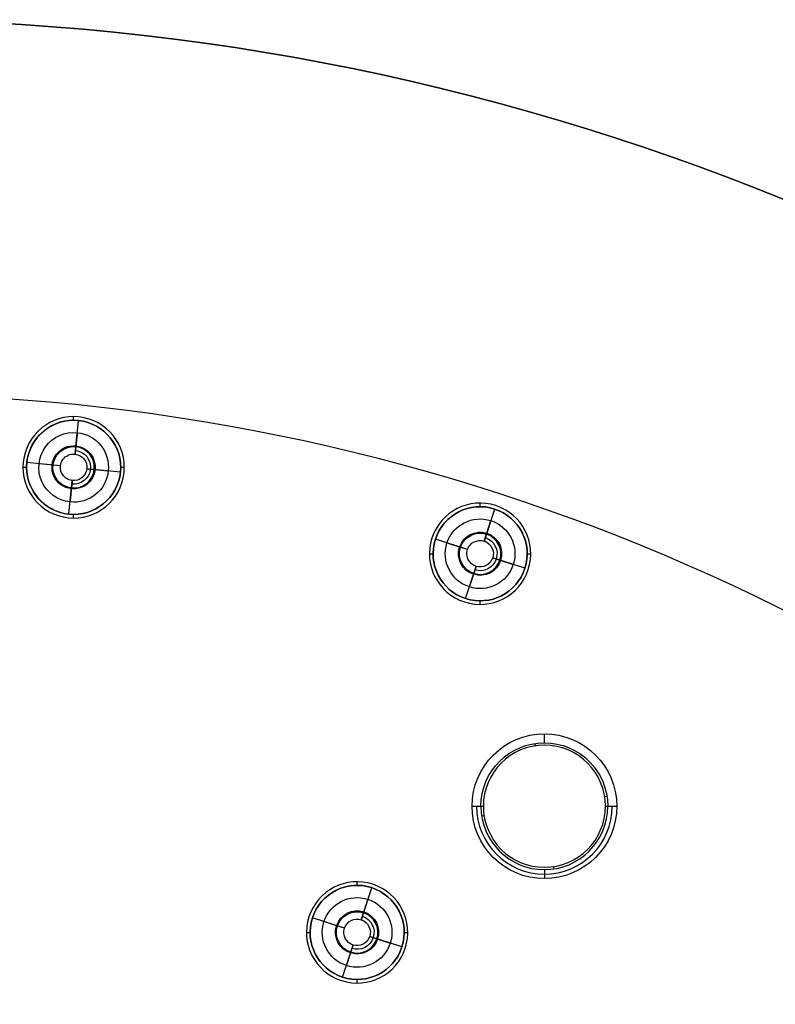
# Model space of a CAD drawing. Header units: centimetres. Extents: x -10.1 to 10.1, y -10.1 to 10.1.
# Tile 246 of 256: x 0.6 to 3.8, y 6 to 10.1. Entities that reach past the tile are written whole.
import ezdxf

# ---------------------------------------------------------------- set-up
doc = ezdxf.new("R2010")
doc.units = ezdxf.units.CM
doc.layers.add('Default', color=7, linetype='Continuous', true_color=0x000000)

msp = doc.modelspace()

# ---------------------------------------------------------------- linework, layer by layer
at = {"layer": 'Default'}
for p, q in [((0.8613, 8.3899, -0.02), (0.8613, 8.4049, -0.02)), ((0.8671, 8.2496, 0.3), (0.8817, 8.3888, 0.3)), ((0.8817, 8.3888, -0.02), (0.8817, 8.3888, 0.3)), ((0.8833, 8.4037, -0.02), (0.8833, 8.4037, 0.1)), ((0.8703, 8.28, -0.0504), (0.8764, 8.3384, -0.15)), ((0.6525, 8.2168, -0.02), (0.6525, 8.2168, 0.1)), ((0.6674, 8.2152, -0.02), (0.6674, 8.2152, 0.3)), ((0.8066, 8.2006, 0.3), (0.6674, 8.2152, 0.3)), ((0.7761, 8.2038, -0.0504), (0.7177, 8.21, -0.15)), ((0.8066, 8.2006, 0.3), (0.7761, 8.2038, -0.0504)), ((0.6513, 8.1949, -0.02), (0.6663, 8.1949, -0.02)), ((1.0552, 8.1745, 0.3), (0.916, 8.1891, 0.3)), ((0.916, 8.1891, 0.3), (0.9465, 8.1859, -0.0504)), ((0.9465, 8.1859, -0.0504), (1.0049, 8.1798, -0.15)), ((1.0552, 8.1745, -0.02), (1.0552, 8.1745, 0.3)), ((1.0563, 8.1949, -0.02), (1.0713, 8.1949, -0.02)), ((1.0702, 8.1729, -0.02), (1.0702, 8.1729, 0.1)), ((0.8409, 8.0009, 0.3), (0.8556, 8.1402, 0.3)), ((0.8475, 8.0631, -0.1299), (0.8462, 8.0513, -0.15)), ((2.5463, 8.0317, -0.02), (2.5463, 8.0467, -0.02)), ((0.8613, 7.9849, -0.02), (0.8613, 7.9999, -0.02)), ((2.5633, 7.889, 0.3), (2.6066, 8.0222, 0.3)), ((2.6112, 8.0364, -0.02), (2.6112, 8.0364, 0.1)), ((2.5728, 7.9182, -0.0504), (2.5909, 7.974, -0.15)), ((2.5633, 7.889, 0.3), (2.5728, 7.9182, -0.0504)), ((2.3466, 7.9016, -0.02), (2.3466, 7.9016, 0.1)), ((2.3608, 7.897, -0.02), (2.3608, 7.897, 0.3)), ((2.494, 7.8537, 0.3), (2.3608, 7.897, 0.3)), ((2.4648, 7.8632, -0.0504), (2.409, 7.8813, -0.15)), ((2.3363, 7.8367, -0.02), (2.3513, 7.8367, -0.02)), ((2.494, 7.8537, 0.3), (2.4648, 7.8632, -0.0504)), ((2.7413, 7.8367, -0.02), (2.7563, 7.8367, -0.02)), ((2.7318, 7.7764, 0.3), (2.5986, 7.8197, 0.3)), ((2.5986, 7.8197, 0.3), (2.6278, 7.8102, -0.0504)), ((2.6278, 7.8102, -0.0504), (2.6836, 7.7921, -0.15)), ((2.486, 7.6512, 0.3), (2.5293, 7.7844, 0.3)), ((2.5293, 7.7844, 0.3), (2.5198, 7.7552, -0.0504)), ((2.7318, 7.7764, -0.02), (2.7318, 7.7764, 0.3)), ((2.746, 7.7718, -0.02), (2.746, 7.7718, 0.1)), ((2.4814, 7.637, -0.02), (2.4814, 7.637, 0.1)), ((2.5463, 7.6267, -0.02), (2.5463, 7.6417, -0.02)), ((2.8127, 7.0534, -0.5744), (2.8127, 7.0905, -0.15)), ((2.8127, 6.5276, -0.5744), (2.8127, 6.4905, -0.15)), ((2.0364, 6.4625, -0.02), (2.0364, 6.4775, -0.02)), ((2.0534, 6.3198, 0.3), (2.0967, 6.4529, 0.3)), ((1.8367, 6.3324, -0.02), (1.8367, 6.3324, 0.1)), ((1.851, 6.3277, -0.02), (1.851, 6.3277, 0.3)), ((1.9841, 6.2845, 0.3), (1.851, 6.3277, 0.3)), ((2.061, 6.3432, 0.0187), (2.0629, 6.3489, -0.0504)), ((1.955, 6.2939, -0.0504), (1.8991, 6.3121, -0.15)), ((1.9841, 6.2845, 0.3), (1.955, 6.2939, -0.0504)), ((1.8264, 6.2675, -0.02), (1.8414, 6.2675, -0.02)), ((2.2219, 6.2072, 0.3), (2.0887, 6.2505, 0.3)), ((2.0887, 6.2505, 0.3), (2.1179, 6.241, -0.0504)), ((2.2314, 6.2675, -0.02), (2.2464, 6.2675, -0.02)), ((1.9762, 6.082, 0.3), (2.0194, 6.2152, 0.3)), ((2.1179, 6.241, -0.0504), (2.1737, 6.2228, -0.15)), ((2.2219, 6.2072, -0.02), (2.2219, 6.2072, 0.3)), ((2.2361, 6.2026, -0.02), (2.2361, 6.2026, 0.1)), ((2.0364, 6.0575, -0.02), (2.0364, 6.0725, -0.02))]:
    msp.add_line(p, q, dxfattribs=at)
at = {"layer": 'Default', "extrusion": (0, 0, -1)}
for centre, radius, start, end in [((0, 0, -0.1), 10.05, 0, 180), ((0, 0, 0.3), 10.05, 0, 180), ((0, 0, 0.6), 8.5, 90, 270), ((0, 0, 0.15), 8.5, 90, 270), ((0, 0, 0.375), 8.5, 90, 270), ((-0.8613, 8.1949, 0.02), 0.195, 276, 96), ((-0.8613, 8.1949, -0.3), 0.195, 276, 96), ((-0.8613, 8.1949, 0.02), 0.195, 96, 276), ((-0.8613, 8.1949, -0.3), 0.195, 96, 276), ((-0.8613, 8.1949, 0.15), 0.1444, 276, 96), ((-0.8613, 8.1949, 0.15), 0.1444, 96, 276), ((-0.8613, 8.1949, 0.0568), 0.0895, 276, 96), ((-0.8613, 8.1949, 0.0504), 0.0857, 276, 96), ((-0.8613, 8.1949, 0.0568), 0.0895, 96, 276), ((-0.8613, 8.1949, -0.3), 0.055, 276, 96), ((-0.8613, 8.1949, -0.1248), 0.0703, 96, 276), ((-0.8613, 8.1949, -0.3), 0.055, 96, 276), ((-2.5463, 7.8367, 0.02), 0.195, 288, 108), ((-2.5463, 7.8367, -0.3), 0.195, 288, 108), ((-2.5463, 7.8367, 0.15), 0.1444, 288, 108), ((-2.5463, 7.8367, 0.02), 0.195, 108, 288), ((-2.5463, 7.8367, -0.3), 0.195, 108, 288), ((-2.5463, 7.8367, 0.15), 0.1444, 108, 288), ((-2.5463, 7.8367, 0.0568), 0.0895, 288, 108), ((-2.5463, 7.8367, 0.0504), 0.0857, 288, 108), ((-2.5463, 7.8367, 0.0568), 0.0895, 108, 288), ((-2.5463, 7.8367, -0.3), 0.055, 288, 108), ((-2.5463, 7.8367, -0.1248), 0.0703, 108, 288), ((-2.5463, 7.8367, -0.3), 0.055, 108, 288), ((-2.8127, 6.7905, 0.15), 0.3, 0, 180), ((-2.8127, 6.7905, 0.5744), 0.2629, 0, 180), ((-2.8127, 6.7905, 0.15), 0.3, 180, 0), ((-2.0364, 6.2675, -0.3), 0.195, 288, 108), ((-2.0364, 6.2675, 0.02), 0.195, 288, 108), ((-2.0364, 6.2675, 0.02), 0.195, 108, 288), ((-2.0364, 6.2675, -0.3), 0.195, 108, 288), ((-2.0364, 6.2675, 0.15), 0.1444, 288, 108), ((-2.0364, 6.2675, 0.15), 0.1444, 108, 288), ((-2.0364, 6.2675, 0.0504), 0.0857, 288, 108), ((-2.0364, 6.2675, 0.0568), 0.0895, 288, 108), ((-2.0364, 6.2675, -0.3), 0.055, 288, 108), ((-2.0364, 6.2675, 0.0568), 0.0895, 108, 288), ((-2.0364, 6.2675, -0.1248), 0.0703, 108, 288), ((-2.0364, 6.2675, -0.3), 0.055, 108, 288)]:
    msp.add_arc(centre, radius, start, end, dxfattribs=at)
at = {"layer": 'Default'}
for centre, radius, start, end in [((0, 0, -0.7), 10.05, 0, 180), ((0.8613, 8.1949, -0.02), 0.21, 84, 264), ((0.8613, 8.1949, 0.1), 0.21, 84, 264), ((0.8613, 8.1949, 0.04), 0.21, 84, 264), ((0.8613, 8.1949, 0.14), 0.195, 84, 264), ((0.8613, 8.1949, -0.02), 0.21, 264, 84), ((0.8613, 8.1949, 0.1), 0.21, 264, 84), ((0.8613, 8.1949, 0.04), 0.21, 264, 84), ((0.8613, 8.1949, 0.14), 0.195, 264, 84), ((0.8613, 8.1949, -0.0504), 0.0857, 264, 84), ((2.5463, 7.8367, -0.02), 0.21, 72, 252), ((2.5463, 7.8367, 0.1), 0.21, 72, 252), ((2.5463, 7.8367, 0.04), 0.21, 72, 252), ((2.5463, 7.8367, 0.14), 0.195, 72, 252), ((2.5463, 7.8367, -0.02), 0.21, 252, 72), ((2.5463, 7.8367, 0.1), 0.21, 252, 72), ((2.5463, 7.8367, 0.04), 0.21, 252, 72), ((2.5463, 7.8367, 0.14), 0.195, 252, 72), ((2.5463, 7.8367, -0.0504), 0.0857, 252, 72), ((2.8127, 6.7905, -0.6), 0.2531, 0, 180), ((2.8127, 6.7905, -0.3622), 0.2814, 180, 0), ((2.8127, 6.7905, -0.5744), 0.2629, 180, 0), ((2.8127, 6.7905, -0.6), 0.2531, 180, 0), ((2.0364, 6.2675, -0.02), 0.21, 72, 252), ((2.0364, 6.2675, 0.1), 0.21, 72, 252), ((2.0364, 6.2675, 0.04), 0.21, 72, 252), ((2.0364, 6.2675, 0.14), 0.195, 72, 252), ((2.0364, 6.2675, -0.02), 0.21, 252, 72), ((2.0364, 6.2675, 0.1), 0.21, 252, 72), ((2.0364, 6.2675, 0.04), 0.21, 252, 72), ((2.0364, 6.2675, 0.14), 0.195, 252, 72), ((2.0364, 6.2675, -0.0504), 0.0857, 252, 72)]:
    msp.add_arc(centre, radius, start, end, dxfattribs=at)
at = {"layer": 'Default', "extrusion": (-0.98831, -0.152458, 0)}
msp.add_arc((-6.4954, -0.57, -3.8151), 0.05, 185.0007, 216.8699, dxfattribs=at)
at = {"layer": 'Default', "extrusion": (-0.152458, 0.98831, 0)}
msp.add_arc((-4.0282, -0.57, 6.2823), 0.05, 185.0007, 216.8699, dxfattribs=at)
at = {"layer": 'Default', "extrusion": (0, -1, 0)}
for centre, start, end in [((2.5997, -0.57, -6.7905), 185.0007, 216.8699), ((3.0258, -0.57, -6.7905), 323.1301, 354.9993)]:
    msp.add_arc(centre, 0.05, start, end, dxfattribs=at)
at = {"layer": 'Default', "extrusion": (0.152458, -0.98831, 0)}
msp.add_arc((3.602, -0.57, -6.2823), 0.05, 185.0007, 216.8699, dxfattribs=at)
at = {"layer": 'Default', "extrusion": (0.98831, 0.152458, 0)}
msp.add_arc((6.0692, -0.57, 3.8151), 0.05, 185.0007, 216.8699, dxfattribs=at)
at = {"layer": 'Default'}
for points in [[(0.8817, 8.3888, 0.3), (0.8817, 8.3888, 0.14), (0.8817, 8.3888, -0.02)], [(0.8833, 8.4037, 0.1), (0.8833, 8.4037, 0.04), (0.8833, 8.4037, -0.02)], [(0.8764, 8.3384, -0.15), (0.8733, 8.3092, -0.1002), (0.8703, 8.28, -0.0504)], [(0.8703, 8.28, -0.0504), (0.8687, 8.2648, 0.1248), (0.8671, 8.2496, 0.3)], [(0.8556, 8.1402, 0.3), (0.854, 8.1249, 0.1248), (0.8524, 8.1097, -0.0504)], [(0.8524, 8.1097, -0.0504), (0.8493, 8.0805, -0.1002), (0.8462, 8.0513, -0.15)], [(0.8409, 8.0009, -0.02), (0.8409, 8.0009, 0.14), (0.8409, 8.0009, 0.3)], [(2.6066, 8.0222, 0.3), (2.6066, 8.0222, 0.14), (2.6066, 8.0222, -0.02)], [(2.6112, 8.0364, 0.1), (2.6112, 8.0364, 0.04), (2.6112, 8.0364, -0.02)], [(0.8394, 7.986, -0.02), (0.8394, 7.986, 0.04), (0.8394, 7.986, 0.1)], [(2.5909, 7.974, -0.15), (2.5818, 7.9461, -0.1002), (2.5728, 7.9182, -0.0504)], [(2.5728, 7.9182, -0.0504), (2.568, 7.9036, 0.1248), (2.5633, 7.889, 0.3)], [(2.5198, 7.7552, -0.0504), (2.5108, 7.7273, -0.1002), (2.5017, 7.6994, -0.15)], [(2.5293, 7.7844, 0.3), (2.5246, 7.7698, 0.1248), (2.5198, 7.7552, -0.0504)], [(2.4814, 7.637, -0.02), (2.4814, 7.637, 0.04), (2.4814, 7.637, 0.1)], [(2.486, 7.6512, -0.02), (2.486, 7.6512, 0.14), (2.486, 7.6512, 0.3)], [(2.5127, 6.7905, -0.15), (2.5313, 6.7905, -0.3622), (2.5498, 6.7905, -0.5744)], [(3.0756, 6.7905, -0.5744), (3.0942, 6.7905, -0.3622), (3.1127, 6.7905, -0.15)], [(2.0967, 6.4529, 0.3), (2.0967, 6.4529, 0.14), (2.0967, 6.4529, -0.02)], [(2.1013, 6.4672, 0.1), (2.1013, 6.4672, 0.04), (2.1013, 6.4672, -0.02)], [(2.081, 6.4048, -0.15), (2.072, 6.3768, -0.1002), (2.0629, 6.3489, -0.0504)], [(2.0629, 6.3489, -0.0504), (2.0582, 6.3343, 0.1248), (2.0534, 6.3198, 0.3)], [(2.0194, 6.2152, 0.3), (2.0147, 6.2006, 0.1248), (2.01, 6.186, -0.0504)], [(2.01, 6.186, -0.0504), (2.0009, 6.1581, -0.1002), (1.9918, 6.1302, -0.15)], [(1.9762, 6.082, -0.02), (1.9762, 6.082, 0.14), (1.9762, 6.082, 0.3)], [(1.9715, 6.0677, -0.02), (1.9715, 6.0677, 0.04), (1.9715, 6.0677, 0.1)]]:
    msp.add_open_spline(points, degree=2, dxfattribs=at)

doc.saveas('drawing.dxf')
